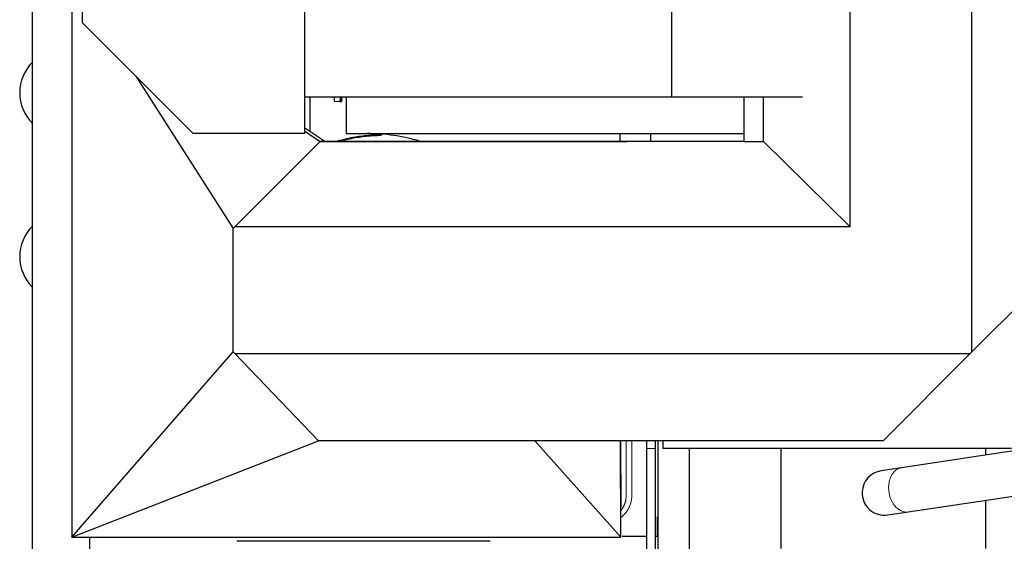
# Model space of a CAD drawing. Header units: inches. Extents: x 0 to 29700, y -16 to 21000.
# Tile 188 of 235: x 13537 to 14858, y 15789 to 16489. Entities that reach past the tile are written whole.
import ezdxf

# ---------------------------------------------------------------- set-up
doc = ezdxf.new("R2010")
doc.units = ezdxf.units.IN
doc.layers.add('1', color=7, linetype='Continuous', true_color=0xffffff)

msp = doc.modelspace()

# ---------------------------------------------------------------- linework, layer by layer
at = {"layer": '1', "color": 2, "linetype": 'Continuous', "lineweight": 25}
for p, q in [((13919.607, 16385.107), (13919.607, 17156.972)), ((14412.243, 16385.107), (14412.243, 17156.972)), ((13620.975, 16484.607), (13620.975, 16594.607)), ((13553.975, 15640.107), (13553.975, 16578.107)), ((13606.976, 16547.108), (13606.976, 15794.167)), ((14651.198, 16210.538), (14651.198, 16536.108)), ((14814.874, 16042.822), (14814.874, 16536.108)), ((13769.403, 16336.18), (13620.975, 16484.607)), ((13692.772, 16412.809), (13823.325, 16208.451)), ((13919.607, 16336.18), (13919.607, 16385.107)), ((13919.607, 16385.107), (14412.243, 16385.107)), ((13926.776, 16338.743), (13926.776, 16385.108)), ((13959.044, 16379.148), (13967.043, 16379.039)), ((13967.043, 16379.039), (13968.678, 16379.016)), ((13974.976, 16385.109), (13974.976, 16335.866)), ((14412.243, 16385.107), (14587.607, 16385.107)), ((14508.975, 16325.315), (14508.975, 16385.108)), ((14534.975, 16325.315), (14534.975, 16385.108)), ((13769.403, 16336.18), (13919.607, 16336.18)), ((13919.603, 16339.018), (13940.19, 16325.315)), ((13919.606, 16343.515), (13946.509, 16325.608)), ((13974.976, 16335.866), (14508.97, 16335.866)), ((14342.441, 16335.866), (14342.441, 16325.605)), ((14383.509, 16335.866), (14383.509, 16325.314)), ((13825.413, 16210.538), (13940.19, 16325.315)), ((13940.19, 16325.315), (13940.19, 16325.608)), ((13940.19, 16325.608), (14351.476, 16325.608)), ((13940.19, 16325.315), (14351.476, 16325.315)), ((14351.476, 16325.315), (14351.476, 16325.608)), ((14508.975, 16325.315), (14351.476, 16325.315)), ((14508.975, 16325.315), (14534.975, 16325.315)), ((14534.975, 16325.315), (14651.198, 16210.538)), ((13823.325, 16208.451), (13825.413, 16210.538)), ((13823.325, 16042.765), (13823.325, 16208.451)), ((14651.198, 16210.538), (13825.413, 16210.538)), ((14814.874, 16042.822), (14931.975, 16159.923)), ((13606.976, 15794.167), (13823.325, 16042.765)), ((13825.397, 16040.608), (13823.325, 16042.765)), ((14814.874, 16042.822), (14812.66, 16040.608)), ((13937.798, 15923.557), (13825.397, 16040.608)), ((13825.397, 16040.608), (14812.66, 16040.608)), ((14695.61, 15923.557), (14812.66, 16040.608)), ((13606.976, 15794.167), (13937.798, 15923.557)), ((14695.61, 15923.557), (13937.798, 15923.557)), ((14343.475, 15794.167), (14228.039, 15923.556)), ((14343.475, 15794.167), (14343.134, 15923.555)), ((14343.358, 15923.556), (14343.475, 15834.89)), ((14393.476, 15923.554), (14393.476, 15581.607)), ((14399.975, 15923.559), (14399.975, 15913.167)), ((14867.975, 15913.167), (14399.975, 15913.167)), ((14435.476, 15913.166), (14435.476, 15600.867)), ((14558.476, 15913.165), (14558.476, 15779.107)), ((14931.404, 15919.168), (14720.388, 15887.395)), ((14833.476, 15904.423), (14833.476, 15913.165)), ((14720.388, 15887.395), (14693.009, 15883.273)), ((14729.322, 15828.064), (14940.337, 15859.837)), ((14833.476, 15779.107), (14833.476, 15843.747)), ((14343.475, 15798.167), (14343.475, 15834.89)), ((14392.976, 15821.607), (14393.476, 15821.607)), ((14392.976, 15795.607), (14392.976, 15821.607)), ((14393.476, 15817.607), (14392.976, 15817.607)), ((14701.942, 15823.942), (14729.322, 15828.064)), ((13630.975, 15609.107), (13630.975, 15794.167)), ((14343.475, 15794.167), (14343.475, 15798.167)), ((14345.344, 15795.607), (14377.974, 15795.607)), ((14389.968, 15795.607), (14392.976, 15795.607)), ((14393.476, 15795.607), (14392.976, 15795.607)), ((14168.476, 15788.607), (13828.476, 15788.607))]:
    msp.add_line(p, q, dxfattribs=at)
at = {"layer": '1', "color": 110, "linetype": 'Continuous', "lineweight": 13}
for p, q in [((14389.976, 15912.961), (14377.976, 15912.961)), ((14729.322, 15828.064), (14729.323, 15828.064))]:
    msp.add_line(p, q, dxfattribs=at)
at = {"layer": '1', "color": 2, "linetype": 'Continuous', "lineweight": 25}
for centre, radius, start, end in [((13594.855, 16390.563), 58, 134.82, 225.185625), ((14003.288, 16089.866), 246, 73.395313, 90), ((13594.855, 16170.563), 58, 134.82, 225.185625), ((14697.476, 15853.607), 30, 98.559881, 177.456131), ((14697.476, 15853.607), 30, 177.456131, 278.565506)]:
    msp.add_arc(centre, radius, start, end, dxfattribs=at)
for centre, start_param, end_param in [((13959.249, 16394.147), 5.3594098, 6.28318531), ((13967.248, 16394.037), 5.35027954, 7.21633651), ((13968.883, 16394.015), 5.34846331, 7.21815274)]:
    msp.add_ellipse(centre, major_axis=(-0.205, -14.999), ratio=0.00910302, start_param=start_param, end_param=end_param, dxfattribs=at)
at = {"layer": '1', "color": 110, "linetype": 'Continuous', "lineweight": 13}
for start_param, end_param in [(3.1415421, 4.51854143), (4.51854143, 6.28318531)]:
    msp.add_ellipse((14724.855, 15857.73), major_axis=(4.467, -29.666), ratio=0.7231201, start_param=start_param, end_param=end_param, dxfattribs=at)
at = {"layer": '1', "color": 2, "linetype": 'Continuous', "lineweight": 25}
for points, knots in [([(13968.826, 16326.257), (13970.827, 16326.802), (13972.833, 16327.317), (13978.147, 16328.596), (13981.462, 16329.308), (13988.119, 16330.568), (13994.802, 16331.664), (14001.537, 16332.434), (14008.299, 16333.04), (14011.693, 16333.261), (14017.349, 16333.489), (14019.603, 16333.543), (14021.864, 16333.561)], [0, 0, 0, 0, 0.1155817, 0.1155817, 0.30537104, 0.30537104, 0.49516037, 0.68494971, 0.68494971, 0.87473904, 0.87473904, 1, 1, 1, 1]), ([(13980.642, 16330.214), (13980.662, 16330.219), (13980.683, 16330.223), (13981.125, 16330.31), (13981.548, 16330.393), (13982.816, 16330.637), (13983.662, 16330.795), (13987.897, 16331.559), (13991.296, 16332.09), (13998.115, 16332.991), (14001.536, 16333.361), (14005.397, 16333.687), (14005.826, 16333.722), (14006.684, 16333.789), (14007.971, 16333.886), (14009.257, 16333.972), (14011.827, 16334.128), (14013.539, 16334.211), (14016.96, 16334.338), (14018.669, 16334.381), (14021.138, 16334.414), (14021.899, 16334.42), (14022.659, 16334.423)], [0, 0, 0, 0, 0.00146199, 0.00146199, 0.03192008, 0.03192008, 0.09283626, 0.09283626, 0.33650097, 0.33650097, 0.58016569, 0.58016569, 0.61062378, 0.61062378, 0.64108187, 0.70199805, 0.70199805, 0.82383041, 0.82383041, 0.94566277, 0.94566277, 1, 1, 1, 1]), ([(14377.976, 15923.663), (14377.976, 15922.466), (14377.976, 15919.01), (14377.976, 15915.39), (14377.976, 15912.961)], [0, 0, 0, 0, 0.35843114, 1, 1, 1, 1]), ([(14389.976, 15912.961), (14389.976, 15915.383), (14389.976, 15919.003), (14389.976, 15922.459), (14389.976, 15923.663)], [0, 0, 0, 0, 0.63958022, 1, 1, 1, 1]), ([(13606.976, 15794.167), (13668.351, 15794.167), (13791.1, 15794.167), (13944.538, 15794.167), (14067.288, 15794.167), (14159.35, 15794.167), (14236.069, 15794.167), (14289.772, 15794.167), (14316.624, 15794.167), (14329.09, 15794.167), (14334.724, 15794.167), (14336.642, 15794.167), (14337.841, 15794.167), (14338.44, 15794.167), (14339.16, 15794.167), (14339.879, 15794.167), (14340.838, 15794.167), (14342.037, 15794.167), (14342.996, 15794.167), (14343.475, 15794.167)], [0, 0, 0, 0, 0.25, 0.5, 0.625, 0.75, 0.875, 0.9375, 0.96875, 0.984375, 0.98828125, 0.99169922, 0.9921875, 0.99316406, 0.99414062, 0.99511719, 0.99609375, 0.99804688, 1, 1, 1, 1])]:
    msp.add_open_spline(points, degree=3, knots=knots, dxfattribs=at)
at = {"layer": '1', "color": 110, "linetype": 'Continuous', "lineweight": 13}
for points, knots in [([(13962.577, 16325.813), (13963.182, 16325.988), (13963.787, 16326.161), (13967.707, 16327.257), (13971.04, 16328.106), (13976.069, 16329.26), (13977.751, 16329.626), (13979.839, 16330.053), (13980.24, 16330.134), (13980.642, 16330.214)], [0, 0, 0, 0, 0.10155383, 0.10155383, 0.65649279, 0.65649279, 0.93396226, 0.93396226, 1, 1, 1, 1]), ([(14343.671, 15830.165), (14343.779, 15830.29), (14343.886, 15830.416), (14344.221, 15830.816), (14344.445, 15831.094), (14344.881, 15831.658), (14345.094, 15831.944), (14345.507, 15832.523), (14345.708, 15832.816), (14346.099, 15833.411), (14346.289, 15833.712), (14346.657, 15834.321), (14346.835, 15834.629), (14347.181, 15835.253), (14347.347, 15835.568), (14347.669, 15836.204), (14347.824, 15836.526), (14348.082, 15837.088), (14348.188, 15837.327), (14348.435, 15837.908), (14348.574, 15838.252), (14348.837, 15838.942), (14348.962, 15839.289), (14349.198, 15839.988), (14349.309, 15840.339), (14349.518, 15841.045), (14349.616, 15841.4), (14349.799, 15842.114), (14349.884, 15842.473), (14350.04, 15843.195), (14350.112, 15843.558), (14350.242, 15844.289), (14350.301, 15844.657), (14350.405, 15845.395), (14350.45, 15845.766), (14350.528, 15846.512), (14350.56, 15846.887), (14350.595, 15847.397), (14350.603, 15847.532), (14350.628, 15847.974), (14350.638, 15848.281), (14350.655, 15848.696), (14350.66, 15848.803), (14350.669, 15848.976), (14350.67, 15849.043), (14350.664, 15849.219), (14350.655, 15849.329), (14350.646, 15849.555), (14350.642, 15849.669), (14350.637, 15849.98), (14350.637, 15850.176), (14350.635, 15850.853), (14350.635, 15851.333), (14350.635, 15853.503), (14350.637, 15855.194), (14350.642, 15861.578), (14350.646, 15866.272), (14350.659, 15880.653), (14350.666, 15890.339), (14350.679, 15907.86), (14350.685, 15915.694), (14350.691, 15923.528)], [0, 0, 0, 0, 0.00521708, 0.00521708, 0.01655098, 0.01655098, 0.02787863, 0.02787863, 0.03921168, 0.03921168, 0.05055338, 0.05055338, 0.06188845, 0.06188845, 0.07319636, 0.07319636, 0.08447068, 0.08447068, 0.0926908, 0.0926908, 0.10432974, 0.10432974, 0.11600562, 0.11600562, 0.12771111, 0.12771111, 0.13944267, 0.13944267, 0.1512053, 0.1512053, 0.16302448, 0.16302448, 0.17488043, 0.17488043, 0.18676382, 0.18676382, 0.198664, 0.198664, 0.20293324, 0.20293324, 0.21264227, 0.21264227, 0.21601837, 0.21601837, 0.21809414, 0.21809414, 0.22162242, 0.22162242, 0.22522908, 0.22522908, 0.23141841, 0.23141841, 0.24655161, 0.24655161, 0.29983143, 0.29983143, 0.44778015, 0.44778015, 0.75308237, 0.75308237, 1, 1, 1, 1]), ([(14358.497, 15923.532), (14358.496, 15922.726), (14358.495, 15921.919), (14358.486, 15913.913), (14358.476, 15906.713), (14358.457, 15892.312), (14358.447, 15885.112), (14358.432, 15874.312), (14358.427, 15870.712), (14358.417, 15863.512), (14358.412, 15859.912), (14358.405, 15855.412), (14358.403, 15854.512), (14358.401, 15853.162), (14358.4, 15852.712), (14358.398, 15851.812), (14358.397, 15851.362), (14358.393, 15850.687), (14358.392, 15850.462), (14358.389, 15850.124), (14358.388, 15850.012), (14358.385, 15849.787), (14358.384, 15849.674), (14358.377, 15849.337), (14358.371, 15849.112), (14358.355, 15848.775), (14358.349, 15848.662), (14358.338, 15848.493), (14358.335, 15848.437), (14358.327, 15848.325), (14358.323, 15848.269), (14358.304, 15847.988), (14358.288, 15847.763), (14358.261, 15847.425), (14358.251, 15847.313), (14358.231, 15847.088), (14358.22, 15846.976), (14358.165, 15846.414), (14358.113, 15845.966), (14357.936, 15844.63), (14357.788, 15843.747), (14357.433, 15841.997), (14357.227, 15841.13), (14356.753, 15839.411), (14356.486, 15838.56), (14355.893, 15836.873), (14355.566, 15836.038), (14355.119, 15835.004), (14355.027, 15834.798), (14354.887, 15834.49), (14354.84, 15834.387), (14354.744, 15834.182), (14354.504, 15833.672), (14354.253, 15833.169), (14353.632, 15831.976), (14353.191, 15831.199), (14352.257, 15829.68), (14351.763, 15828.938), (14350.724, 15827.491), (14350.178, 15826.785), (14349.033, 15825.41), (14348.434, 15824.741), (14347.729, 15824.009), (14347.65, 15823.928), (14347.492, 15823.767), (14347.254, 15823.526), (14347.013, 15823.289), (14346.527, 15822.821), (14346.199, 15822.515), (14345.199, 15821.617), (14344.514, 15821.045), (14343.793, 15820.485), (14343.776, 15820.472), (14343.759, 15820.459)], [0, 0, 0, 0, 0.02244489, 0.02244489, 0.22284569, 0.22284569, 0.42324649, 0.42324649, 0.52344689, 0.52344689, 0.62364729, 0.62364729, 0.64869739, 0.64869739, 0.66122244, 0.66122244, 0.67374749, 0.67374749, 0.68001002, 0.68001002, 0.68314128, 0.68314128, 0.68627255, 0.68627255, 0.69253507, 0.69253507, 0.69566633, 0.69566633, 0.69723196, 0.69723196, 0.6987976, 0.6987976, 0.70506012, 0.70506012, 0.70819138, 0.70819138, 0.71132265, 0.71132265, 0.7238477, 0.7238477, 0.7488978, 0.7488978, 0.7739479, 0.7739479, 0.798998, 0.798998, 0.8240481, 0.8240481, 0.83031062, 0.83031062, 0.83344188, 0.83344188, 0.83657315, 0.8490982, 0.8490982, 0.8741483, 0.8741483, 0.8991984, 0.8991984, 0.9242485, 0.9242485, 0.9492986, 0.9492986, 0.95242986, 0.95242986, 0.95556112, 0.96182365, 0.96182365, 0.9743487, 0.9743487, 0.9993988, 0.9993988, 1, 1, 1, 1])]:
    msp.add_open_spline(points, degree=3, knots=knots, dxfattribs=at)
at = {"layer": '1', "color": 2, "linetype": 'Continuous', "lineweight": 25}
for points in [[(14377.976, 15912.961), (14377.976, 15773.607)], [(14389.976, 15773.607), (14389.976, 15912.961)]]:
    msp.add_open_spline(points, degree=1, dxfattribs=at)

doc.saveas('drawing.dxf')
